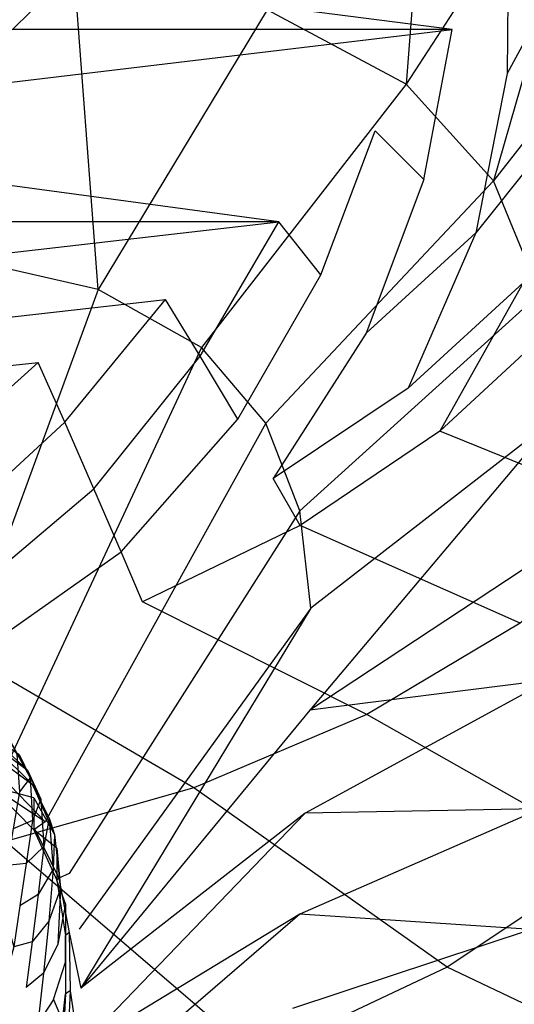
# Model space of a CAD drawing. Extents: x 0 to 0.29, y -0.245 to 0.
# Tile 20 of 28: x 0.181 to 0.223, y -0.163 to -0.079. Entities that reach past the tile are written whole.
import ezdxf

# ---------------------------------------------------------------- set-up
doc = ezdxf.new("R2010")
doc.units = 0
doc.layers.add('L0_URINAL_N_755701__0___REPLACE', color=7, linetype='CONTINUOUS')

msp = doc.modelspace()

# ---------------------------------------------------------------- linework, layer by layer
at = {"layer": 'L0_URINAL_N_755701__0___REPLACE', "color": 8}
for points, invisible_edges in [([(0.216203, -0.049594, 0.267532), (0.201678, -0.078008, 0.209576), (0.213546, -0.084342, 0.209369), (0.216203, -0.049594, 0.267532)], 14), ([(0.216203, -0.049594, 0.267532), (0.213546, -0.084342, 0.209369), (0.231126, -0.057383, 0.265124), (0.216203, -0.049594, 0.267532)], 14), ([(0.231126, -0.057383, 0.265124), (0.213546, -0.084342, 0.209369), (0.220994, -0.092617, 0.20911), (0.231126, -0.057383, 0.265124)], 14), ([(0.231126, -0.057383, 0.265124), (0.220994, -0.092617, 0.20911), (0.240495, -0.067569, 0.262003), (0.231126, -0.057383, 0.265124)], 14), ([(0.240495, -0.067569, 0.262003), (0.220994, -0.092617, 0.20911), (0.22495, -0.102236, 0.208821), (0.240495, -0.067569, 0.262003)], 14), ([(0.145, -0.070362), (0.217471, -0.079696), (0.145, -0.079696), (0.145, -0.070362)], 13), ([(0.217471, -0.079696), (0.145, -0.070362), (0.222272, -0.070362), (0.217471, -0.079696)], 14), ([(0.222272, -0.070362), (0.222175, -0.083433, 0.001281), (0.217471, -0.079696), (0.222272, -0.070362)], 14), ([(0.227456, -0.07363, 0.001378), (0.222175, -0.083433, 0.001281), (0.222272, -0.070362), (0.227456, -0.07363, 0.001378)], 14), ([(0.185211, -0.074574, 0.209693), (0.165649, -0.073887, 0.209716), (0.160424, -0.098396, 0.188878), (0.185211, -0.074574, 0.209693)], 14), ([(0.227456, -0.07363, 0.001378), (0.227096, -0.087505, 0.00493), (0.222175, -0.083433, 0.001281), (0.227456, -0.07363, 0.001378)], 14), ([(0.185211, -0.074574, 0.209693), (0.160424, -0.098396, 0.188878), (0.175018, -0.099081, 0.188864), (0.185211, -0.074574, 0.209693)], 14), ([(0.187266, -0.101869, 0.188804), (0.185211, -0.074574, 0.209693), (0.175018, -0.099081, 0.188864), (0.187266, -0.101869, 0.188804)], 14), ([(0.201678, -0.078008, 0.209576), (0.185211, -0.074574, 0.209693), (0.187266, -0.101869, 0.188804), (0.201678, -0.078008, 0.209576)], 14), ([(0.201678, -0.078008, 0.209576), (0.187266, -0.101869, 0.188804), (0.196069, -0.106832, 0.1887), (0.201678, -0.078008, 0.209576)], 14), ([(0.213546, -0.084342, 0.209369), (0.201678, -0.078008, 0.209576), (0.196069, -0.106832, 0.1887), (0.213546, -0.084342, 0.209369)], 14), ([(0.217471, -0.079696), (0.145, -0.088345), (0.145, -0.079696), (0.217471, -0.079696)], 13), ([(0.145, -0.088345), (0.217471, -0.079696), (0.21089, -0.088345), (0.145, -0.088345)], 14), ([(0.217471, -0.079696), (0.215066, -0.092499, 0.001226), (0.21089, -0.088345), (0.217471, -0.079696)], 13), ([(0.215066, -0.092499, 0.001226), (0.217471, -0.079696), (0.222175, -0.083433, 0.001281), (0.215066, -0.092499, 0.001226)], 14), ([(0.222175, -0.083433, 0.001281), (0.219508, -0.097049, 0.004717), (0.215066, -0.092499, 0.001226), (0.222175, -0.083433, 0.001281)], 14), ([(0.227096, -0.087505, 0.00493), (0.219508, -0.097049, 0.004717), (0.222175, -0.083433, 0.001281), (0.227096, -0.087505, 0.00493)], 14), ([(0.213546, -0.084342, 0.209369), (0.196069, -0.106832, 0.1887), (0.201577, -0.113278, 0.188573), (0.213546, -0.084342, 0.209369)], 14), ([(0.220994, -0.092617, 0.20911), (0.213546, -0.084342, 0.209369), (0.201577, -0.113278, 0.188573), (0.220994, -0.092617, 0.20911)], 14), ([(0.227096, -0.087505, 0.00493), (0.22354, -0.101303, 0.009943), (0.219508, -0.097049, 0.004717), (0.227096, -0.087505, 0.00493)], 14), ([(0.145, -0.088345), (0.202673, -0.096093), (0.145, -0.096093), (0.145, -0.088345)], 13), ([(0.202673, -0.096093), (0.145, -0.088345), (0.21089, -0.088345), (0.202673, -0.096093)], 14), ([(0.21089, -0.088345), (0.206269, -0.100617, 0.0012), (0.202673, -0.096093), (0.21089, -0.088345)], 13), ([(0.206269, -0.100617, 0.0012), (0.21089, -0.088345), (0.215066, -0.092499, 0.001226), (0.206269, -0.100617, 0.0012)], 14), ([(0.220994, -0.092617, 0.20911), (0.201577, -0.113278, 0.188573), (0.204462, -0.120786, 0.188429), (0.220994, -0.092617, 0.20911)], 14), ([(0.22495, -0.102236, 0.208821), (0.220994, -0.092617, 0.20911), (0.204462, -0.120786, 0.188429), (0.22495, -0.102236, 0.208821)], 14), ([(0.215066, -0.092499, 0.001226), (0.210144, -0.105605, 0.004616), (0.206269, -0.100617, 0.0012), (0.215066, -0.092499, 0.001226)], 14), ([(0.219508, -0.097049, 0.004717), (0.210144, -0.105605, 0.004616), (0.215066, -0.092499, 0.001226), (0.219508, -0.097049, 0.004717)], 14), ([(0.202673, -0.096093), (0.145, -0.102741), (0.145, -0.096093), (0.202673, -0.096093)], 13), ([(0.145, -0.102741), (0.202673, -0.096093), (0.193008, -0.102741), (0.145, -0.102741)], 14), ([(0.202673, -0.096093), (0.19597, -0.107583, 0.001189), (0.193008, -0.102741), (0.202673, -0.096093)], 13), ([(0.19597, -0.107583, 0.001189), (0.202673, -0.096093), (0.206269, -0.100617, 0.0012), (0.19597, -0.107583, 0.001189)], 14), ([(0.219508, -0.097049, 0.004717), (0.213709, -0.110296, 0.009729), (0.210144, -0.105605, 0.004616), (0.219508, -0.097049, 0.004717)], 14), ([(0.22354, -0.101303, 0.009943), (0.213709, -0.110296, 0.009729), (0.219508, -0.097049, 0.004717), (0.22354, -0.101303, 0.009943)], 14), ([(0.187266, -0.101869, 0.188804), (0.175018, -0.099081, 0.188864), (0.173064, -0.140536, 0.169033), (0.187266, -0.101869, 0.188804)], 14), ([(0.206269, -0.100617, 0.0012), (0.199191, -0.112949, 0.004577), (0.19597, -0.107583, 0.001189), (0.206269, -0.100617, 0.0012)], 13), ([(0.199191, -0.112949, 0.004577), (0.206269, -0.100617, 0.0012), (0.210144, -0.105605, 0.004616), (0.199191, -0.112949, 0.004577)], 14), ([(0.22354, -0.101303, 0.009943), (0.21642, -0.113977, 0.01576), (0.213709, -0.110296, 0.009729), (0.22354, -0.101303, 0.009943)], 14), ([(0.226548, -0.104613, 0.016106), (0.21642, -0.113977, 0.01576), (0.22354, -0.101303, 0.009943), (0.226548, -0.104613, 0.016106)], 14), ([(0.187266, -0.101869, 0.188804), (0.173064, -0.140536, 0.169033), (0.178992, -0.143445, 0.16904), (0.187266, -0.101869, 0.188804)], 14), ([(0.196069, -0.106832, 0.1887), (0.187266, -0.101869, 0.188804), (0.178992, -0.143445, 0.16904), (0.196069, -0.106832, 0.1887)], 14), ([(0.22495, -0.102236, 0.208821), (0.204462, -0.120786, 0.188429), (0.205424, -0.129074, 0.188265), (0.22495, -0.102236, 0.208821)], 14), ([(0.226337, -0.112842, 0.20849), (0.22495, -0.102236, 0.208821), (0.205424, -0.129074, 0.188265), (0.226337, -0.112842, 0.20849)], 14), ([(0.193008, -0.102741), (0.145, -0.108112), (0.145, -0.102741), (0.193008, -0.102741)], 13), ([(0.145, -0.108112), (0.193008, -0.102741), (0.182126, -0.108112), (0.145, -0.108112)], 14), ([(0.193008, -0.102741), (0.184402, -0.113213, 0.001187), (0.182126, -0.108112), (0.193008, -0.102741)], 13), ([(0.184402, -0.113213, 0.001187), (0.193008, -0.102741), (0.19597, -0.107583, 0.001189), (0.184402, -0.113213, 0.001187)], 14), ([(0.234347, -0.121239, 0.046679), (0.21642, -0.113977, 0.01576), (0.226548, -0.104613, 0.016106), (0.234347, -0.121239, 0.046679)], 14), ([(0.210144, -0.105605, 0.004616), (0.202183, -0.118022, 0.009646), (0.199191, -0.112949, 0.004577), (0.210144, -0.105605, 0.004616)], 14), ([(0.213709, -0.110296, 0.009729), (0.202183, -0.118022, 0.009646), (0.210144, -0.105605, 0.004616), (0.213709, -0.110296, 0.009729)], 14), ([(0.196069, -0.106832, 0.1887), (0.178992, -0.143445, 0.16904), (0.18272, -0.147313, 0.169031), (0.196069, -0.106832, 0.1887)], 14), ([(0.201577, -0.113278, 0.188573), (0.196069, -0.106832, 0.1887), (0.18272, -0.147313, 0.169031), (0.201577, -0.113278, 0.188573)], 14), ([(0.182126, -0.108112), (0.145, -0.112058), (0.145, -0.108112), (0.182126, -0.108112)], 13), ([(0.145, -0.112058), (0.182126, -0.108112), (0.170295, -0.112058), (0.145, -0.112058)], 14), ([(0.182126, -0.108112), (0.17184, -0.117352, 0.001187), (0.170295, -0.112058), (0.182126, -0.108112)], 13), ([(0.17184, -0.117352, 0.001187), (0.182126, -0.108112), (0.184402, -0.113213, 0.001187), (0.17184, -0.117352, 0.001187)], 14), ([(0.19597, -0.107583, 0.001189), (0.186894, -0.118886, 0.004566), (0.184402, -0.113213, 0.001187), (0.19597, -0.107583, 0.001189)], 13), ([(0.186894, -0.118886, 0.004566), (0.19597, -0.107583, 0.001189), (0.199191, -0.112949, 0.004577), (0.186894, -0.118886, 0.004566)], 14), ([(0.204489, -0.122029, 0.015626), (0.202183, -0.118022, 0.009646), (0.213709, -0.110296, 0.009729), (0.204489, -0.122029, 0.015626)], 14), ([(0.21642, -0.113977, 0.01576), (0.204489, -0.122029, 0.015626), (0.213709, -0.110296, 0.009729), (0.21642, -0.113977, 0.01576)], 14), ([(0.184402, -0.113213, 0.001187), (0.173538, -0.123252, 0.004566), (0.17184, -0.117352, 0.001187), (0.184402, -0.113213, 0.001187)], 13), ([(0.173538, -0.123252, 0.004566), (0.184402, -0.113213, 0.001187), (0.186894, -0.118886, 0.004566), (0.173538, -0.123252, 0.004566)], 14), ([(0.201577, -0.113278, 0.188573), (0.18272, -0.147313, 0.169031), (0.184767, -0.151734, 0.169059), (0.201577, -0.113278, 0.188573)], 14), ([(0.204462, -0.120786, 0.188429), (0.201577, -0.113278, 0.188573), (0.184767, -0.151734, 0.169059), (0.204462, -0.120786, 0.188429)], 14), ([(0.199191, -0.112949, 0.004577), (0.189221, -0.124267, 0.009623), (0.186894, -0.118886, 0.004566), (0.199191, -0.112949, 0.004577)], 13), ([(0.189221, -0.124267, 0.009623), (0.199191, -0.112949, 0.004577), (0.202183, -0.118022, 0.009646), (0.189221, -0.124267, 0.009623)], 14), ([(0.226337, -0.112842, 0.20849), (0.205424, -0.129074, 0.188265), (0.20533, -0.137785, 0.188064), (0.226337, -0.112842, 0.20849)], 14), ([(0.226337, -0.112842, 0.20849), (0.20533, -0.137785, 0.188064), (0.226259, -0.123979, 0.208088), (0.226337, -0.112842, 0.20849)], 14), ([(0.223284, -0.130375, 0.044716), (0.204489, -0.122029, 0.015626), (0.21642, -0.113977, 0.01576), (0.223284, -0.130375, 0.044716)], 14), ([(0.234347, -0.121239, 0.046679), (0.223284, -0.130375, 0.044716), (0.21642, -0.113977, 0.01576), (0.234347, -0.121239, 0.046679)], 14), ([(0.191031, -0.128537, 0.015589), (0.189221, -0.124267, 0.009623), (0.202183, -0.118022, 0.009646), (0.191031, -0.128537, 0.015589)], 14), ([(0.204489, -0.122029, 0.015626), (0.191031, -0.128537, 0.015589), (0.202183, -0.118022, 0.009646), (0.204489, -0.122029, 0.015626)], 14), ([(0.186894, -0.118886, 0.004566), (0.175131, -0.128859, 0.009623), (0.173538, -0.123252, 0.004566), (0.186894, -0.118886, 0.004566)], 13), ([(0.175131, -0.128859, 0.009623), (0.186894, -0.118886, 0.004566), (0.189221, -0.124267, 0.009623), (0.175131, -0.128859, 0.009623)], 14), ([(0.204462, -0.120786, 0.188429), (0.184767, -0.151734, 0.169059), (0.185638, -0.156491, 0.169167), (0.204462, -0.120786, 0.188429)], 14), ([(0.205424, -0.129074, 0.188265), (0.204462, -0.120786, 0.188429), (0.185638, -0.156491, 0.169167), (0.205424, -0.129074, 0.188265)], 14), ([(0.210194, -0.138156, 0.043255), (0.191031, -0.128537, 0.015589), (0.204489, -0.122029, 0.015626), (0.210194, -0.138156, 0.043255)], 14), ([(0.223284, -0.130375, 0.044716), (0.210194, -0.138156, 0.043255), (0.204489, -0.122029, 0.015626), (0.223284, -0.130375, 0.044716)], 14), ([(0.189221, -0.124267, 0.009623), (0.176375, -0.13332, 0.015588), (0.175131, -0.128859, 0.009623), (0.189221, -0.124267, 0.009623)], 13), ([(0.176375, -0.13332, 0.015588), (0.189221, -0.124267, 0.009623), (0.191031, -0.128537, 0.015589), (0.176375, -0.13332, 0.015588)], 14), ([(0.226259, -0.123979, 0.208088), (0.20533, -0.137785, 0.188064), (0.225715, -0.135225, 0.207591), (0.226259, -0.123979, 0.208088)], 14), ([(0.19542, -0.144406, 0.042167), (0.176375, -0.13332, 0.015588), (0.191031, -0.128537, 0.015589), (0.19542, -0.144406, 0.042167)], 14), ([(0.210194, -0.138156, 0.043255), (0.19542, -0.144406, 0.042167), (0.191031, -0.128537, 0.015589), (0.210194, -0.138156, 0.043255)], 14), ([(0.205424, -0.129074, 0.188265), (0.185638, -0.156491, 0.169167), (0.185764, -0.161515, 0.169279), (0.205424, -0.129074, 0.188265)], 14), ([(0.205424, -0.129074, 0.188265), (0.185764, -0.161515, 0.169279), (0.20533, -0.137785, 0.188064), (0.205424, -0.129074, 0.188265)], 14), ([(0.231393, -0.150168, 0.089431), (0.210194, -0.138156, 0.043255), (0.223284, -0.130375, 0.044716), (0.231393, -0.150168, 0.089431)], 14), ([(0.19542, -0.144406, 0.042167), (0.179347, -0.148986, 0.041399), (0.176375, -0.13332, 0.015588), (0.19542, -0.144406, 0.042167)], 14), ([(0.225715, -0.135225, 0.207591), (0.204931, -0.146593, 0.187816), (0.225078, -0.146188, 0.207033), (0.225715, -0.135225, 0.207591)], 14), ([(0.225715, -0.135225, 0.207591), (0.20533, -0.137785, 0.188064), (0.204931, -0.146593, 0.187816), (0.225715, -0.135225, 0.207591)], 14), ([(0.20533, -0.137785, 0.188064), (0.185764, -0.161515, 0.169279), (0.204931, -0.146593, 0.187816), (0.20533, -0.137785, 0.188064)], 14), ([(0.21705, -0.159725, 0.08651), (0.19542, -0.144406, 0.042167), (0.210194, -0.138156, 0.043255), (0.21705, -0.159725, 0.08651)], 14), ([(0.231393, -0.150168, 0.089431), (0.21705, -0.159725, 0.08651), (0.210194, -0.138156, 0.043255), (0.231393, -0.150168, 0.089431)], 14), ([(0.177401, -0.139385, 0.156018), (0.180517, -0.141558, 0.152636), (0.181223, -0.142904, 0.154611), (0.177401, -0.139385, 0.156018)], 14), ([(0.177401, -0.139385, 0.156018), (0.181223, -0.142904, 0.154611), (0.177905, -0.140459, 0.157831), (0.177401, -0.139385, 0.156018)], 14), ([(0.179573, -0.140103, 0.151025), (0.180316, -0.141548, 0.146183), (0.181441, -0.143557, 0.147902), (0.179573, -0.140103, 0.151025)], 14), ([(0.179573, -0.140103, 0.151025), (0.181441, -0.143557, 0.147902), (0.180517, -0.141558, 0.152636), (0.179573, -0.140103, 0.151025)], 14), ([(0.177905, -0.140459, 0.157831), (0.181652, -0.144138, 0.157045), (0.178124, -0.141526, 0.160036), (0.177905, -0.140459, 0.157831)], 14), ([(0.177905, -0.140459, 0.157831), (0.181223, -0.142904, 0.154611), (0.181652, -0.144138, 0.157045), (0.177905, -0.140459, 0.157831)], 14), ([(0.178124, -0.141526, 0.160036), (0.181652, -0.144138, 0.157045), (0.181764, -0.145259, 0.160036), (0.178124, -0.141526, 0.160036)], 14), ([(0.181764, -0.145259, 0.160036), (0.178124, -0.144309, 0.165929), (0.178124, -0.141526, 0.160036), (0.181764, -0.145259, 0.160036)], 14), ([(0.180316, -0.141548, 0.146183), (0.180532, -0.144746, 0.14236), (0.181441, -0.143557, 0.147902), (0.180316, -0.141548, 0.146183)], 14), ([(0.180517, -0.141558, 0.152636), (0.181441, -0.143557, 0.147902), (0.182369, -0.145379, 0.150046), (0.180517, -0.141558, 0.152636)], 14), ([(0.180517, -0.141558, 0.152636), (0.182369, -0.145379, 0.150046), (0.181223, -0.142904, 0.154611), (0.180517, -0.141558, 0.152636)], 14), ([(0.18272, -0.147313, 0.169031), (0.178992, -0.143445, 0.16904), (0.17823, -0.14434, 0.167715), (0.18272, -0.147313, 0.169031)], 14), ([(0.181441, -0.143557, 0.147902), (0.180532, -0.144746, 0.14236), (0.181647, -0.147218, 0.144522), (0.181441, -0.143557, 0.147902)], 14), ([(0.181223, -0.142904, 0.154611), (0.182369, -0.145379, 0.150046), (0.183075, -0.146999, 0.152717), (0.181223, -0.142904, 0.154611)], 14), ([(0.183075, -0.146999, 0.152717), (0.181652, -0.144138, 0.157045), (0.181223, -0.142904, 0.154611), (0.183075, -0.146999, 0.152717)], 14), ([(0.181441, -0.143557, 0.147902), (0.181647, -0.147218, 0.144522), (0.182369, -0.145379, 0.150046), (0.181441, -0.143557, 0.147902)], 14), ([(0.17823, -0.14434, 0.167715), (0.178124, -0.144309, 0.165929), (0.181858, -0.147934, 0.167692), (0.17823, -0.14434, 0.167715)], 14), ([(0.178124, -0.144309, 0.165929), (0.181764, -0.148009, 0.165861), (0.181858, -0.147934, 0.167692), (0.178124, -0.144309, 0.165929)], 14), ([(0.178124, -0.144309, 0.165929), (0.181764, -0.145259, 0.160036), (0.181764, -0.148009, 0.165861), (0.178124, -0.144309, 0.165929)], 13), ([(0.18272, -0.147313, 0.169031), (0.17823, -0.14434, 0.167715), (0.181858, -0.147934, 0.167692), (0.18272, -0.147313, 0.169031)], 14), ([(0.20078, -0.167388, 0.084335), (0.179347, -0.148986, 0.041399), (0.19542, -0.144406, 0.042167), (0.20078, -0.167388, 0.084335)], 14), ([(0.181652, -0.144138, 0.157045), (0.183537, -0.148404, 0.156014), (0.181764, -0.145259, 0.160036), (0.181652, -0.144138, 0.157045)], 14), ([(0.181652, -0.144138, 0.157045), (0.183075, -0.146999, 0.152717), (0.183537, -0.148404, 0.156014), (0.181652, -0.144138, 0.157045)], 13), ([(0.21705, -0.159725, 0.08651), (0.20078, -0.167388, 0.084335), (0.19542, -0.144406, 0.042167), (0.21705, -0.159725, 0.08651)], 14), ([(0.180532, -0.144746, 0.14236), (0.179986, -0.14793, 0.138972), (0.181647, -0.147218, 0.144522), (0.180532, -0.144746, 0.14236)], 14), ([(0.182369, -0.145379, 0.150046), (0.181647, -0.147218, 0.144522), (0.182609, -0.149431, 0.147277), (0.182369, -0.145379, 0.150046)], 14), ([(0.181764, -0.145259, 0.160036), (0.183537, -0.148404, 0.156014), (0.183731, -0.14958, 0.160036), (0.181764, -0.145259, 0.160036)], 14), ([(0.183731, -0.14958, 0.160036), (0.181764, -0.148009, 0.165861), (0.181764, -0.145259, 0.160036), (0.183731, -0.14958, 0.160036)], 14), ([(0.182369, -0.145379, 0.150046), (0.182609, -0.149431, 0.147277), (0.183075, -0.146999, 0.152717), (0.182369, -0.145379, 0.150046)], 14), ([(0.225078, -0.146188, 0.207033), (0.204931, -0.146593, 0.187816), (0.204474, -0.155187, 0.187537), (0.225078, -0.146188, 0.207033)], 14), ([(0.225078, -0.146188, 0.207033), (0.204474, -0.155187, 0.187537), (0.224228, -0.156497, 0.2065), (0.225078, -0.146188, 0.207033)], 14), ([(0.183075, -0.146999, 0.152717), (0.182609, -0.149431, 0.147277), (0.183409, -0.151367, 0.150718), (0.183075, -0.146999, 0.152717)], 14), ([(0.183075, -0.146999, 0.152717), (0.183409, -0.151367, 0.150718), (0.183537, -0.148404, 0.156014), (0.183075, -0.146999, 0.152717)], 14), ([(0.204931, -0.146593, 0.187816), (0.185764, -0.161515, 0.169279), (0.185575, -0.166661, 0.169346), (0.204931, -0.146593, 0.187816)], 14), ([(0.204931, -0.146593, 0.187816), (0.185575, -0.166661, 0.169346), (0.204474, -0.155187, 0.187537), (0.204931, -0.146593, 0.187816)], 14), ([(0.181647, -0.147218, 0.144522), (0.179986, -0.14793, 0.138972), (0.181109, -0.150881, 0.141535), (0.181647, -0.147218, 0.144522)], 14), ([(0.181647, -0.147218, 0.144522), (0.181109, -0.150881, 0.141535), (0.182609, -0.149431, 0.147277), (0.181647, -0.147218, 0.144522)], 14), ([(0.18272, -0.147313, 0.169031), (0.181858, -0.147934, 0.167692), (0.184767, -0.151734, 0.169059), (0.18272, -0.147313, 0.169031)], 14), ([(0.179986, -0.14793, 0.138972), (0.179453, -0.151048, 0.135946), (0.181109, -0.150881, 0.141535), (0.179986, -0.14793, 0.138972)], 14), ([(0.181858, -0.147934, 0.167692), (0.181764, -0.148009, 0.165861), (0.183907, -0.152119, 0.167681), (0.181858, -0.147934, 0.167692)], 14), ([(0.181764, -0.148009, 0.165861), (0.183731, -0.1523, 0.165795), (0.183907, -0.152119, 0.167681), (0.181764, -0.148009, 0.165861)], 14), ([(0.181764, -0.148009, 0.165861), (0.183731, -0.14958, 0.160036), (0.183731, -0.1523, 0.165795), (0.181764, -0.148009, 0.165861)], 13), ([(0.181858, -0.147934, 0.167692), (0.183907, -0.152119, 0.167681), (0.184767, -0.151734, 0.169059), (0.181858, -0.147934, 0.167692)], 14), ([(0.183537, -0.148404, 0.156014), (0.183409, -0.151367, 0.150718), (0.184033, -0.153006, 0.15494), (0.183537, -0.148404, 0.156014)], 14), ([(0.183537, -0.148404, 0.156014), (0.184033, -0.153006, 0.15494), (0.183731, -0.14958, 0.160036), (0.183537, -0.148404, 0.156014)], 14), ([(0.183023, -0.173007, 0.082797), (0.162394, -0.151785, 0.040942), (0.179347, -0.148986, 0.041399), (0.183023, -0.173007, 0.082797)], 14), ([(0.20078, -0.167388, 0.084335), (0.183023, -0.173007, 0.082797), (0.179347, -0.148986, 0.041399), (0.20078, -0.167388, 0.084335)], 14), ([(0.182609, -0.149431, 0.147277), (0.181109, -0.150881, 0.141535), (0.182128, -0.153516, 0.144825), (0.182609, -0.149431, 0.147277)], 14), ([(0.182609, -0.149431, 0.147277), (0.182128, -0.153516, 0.144825), (0.183409, -0.151367, 0.150718), (0.182609, -0.149431, 0.147277)], 14), ([(0.184471, -0.154328, 0.160036), (0.183731, -0.1523, 0.165795), (0.183731, -0.14958, 0.160036), (0.184471, -0.154328, 0.160036)], 14), ([(0.183731, -0.14958, 0.160036), (0.184033, -0.153006, 0.15494), (0.184471, -0.154328, 0.160036), (0.183731, -0.14958, 0.160036)], 14), ([(0.23802, -0.169712, 0.134147), (0.21705, -0.159725, 0.08651), (0.231393, -0.150168, 0.089431), (0.23802, -0.169712, 0.134147)], 14), ([(0.179453, -0.151048, 0.135946), (0.178922, -0.15406, 0.133068), (0.180579, -0.154487, 0.13886), (0.179453, -0.151048, 0.135946)], 14), ([(0.181109, -0.150881, 0.141535), (0.179453, -0.151048, 0.135946), (0.180579, -0.154487, 0.13886), (0.181109, -0.150881, 0.141535)], 14), ([(0.181109, -0.150881, 0.141535), (0.180579, -0.154487, 0.13886), (0.182128, -0.153516, 0.144825), (0.181109, -0.150881, 0.141535)], 14), ([(0.183023, -0.173007, 0.082797), (0.16426, -0.176449, 0.081884), (0.162394, -0.151785, 0.040942), (0.183023, -0.173007, 0.082797)], 14), ([(0.183409, -0.151367, 0.150718), (0.182128, -0.153516, 0.144825), (0.183034, -0.155812, 0.14894), (0.183409, -0.151367, 0.150718)], 14), ([(0.183409, -0.151367, 0.150718), (0.183034, -0.155812, 0.14894), (0.184033, -0.153006, 0.15494), (0.183409, -0.151367, 0.150718)], 14), ([(0.184767, -0.151734, 0.169059), (0.183907, -0.152119, 0.167681), (0.185638, -0.156491, 0.169167), (0.184767, -0.151734, 0.169059)], 14), ([(0.183907, -0.152119, 0.167681), (0.183731, -0.1523, 0.165795), (0.184773, -0.156771, 0.167705), (0.183907, -0.152119, 0.167681)], 14), ([(0.183731, -0.1523, 0.165795), (0.184471, -0.157034, 0.165768), (0.184773, -0.156771, 0.167705), (0.183731, -0.1523, 0.165795)], 14), ([(0.183731, -0.1523, 0.165795), (0.184471, -0.154328, 0.160036), (0.184471, -0.157034, 0.165768), (0.183731, -0.1523, 0.165795)], 13), ([(0.183907, -0.152119, 0.167681), (0.184773, -0.156771, 0.167705), (0.185638, -0.156491, 0.169167), (0.183907, -0.152119, 0.167681)], 14), ([(0.182128, -0.153516, 0.144825), (0.180579, -0.154487, 0.13886), (0.181625, -0.157556, 0.142614), (0.182128, -0.153516, 0.144825)], 14), ([(0.182128, -0.153516, 0.144825), (0.181625, -0.157556, 0.142614), (0.183034, -0.155812, 0.14894), (0.182128, -0.153516, 0.144825)], 14), ([(0.184033, -0.153006, 0.15494), (0.183034, -0.155812, 0.14894), (0.183819, -0.157747, 0.153977), (0.184033, -0.153006, 0.15494)], 14), ([(0.184033, -0.153006, 0.15494), (0.183819, -0.157747, 0.153977), (0.184471, -0.154328, 0.160036), (0.184033, -0.153006, 0.15494)], 14), ([(0.178922, -0.15406, 0.133068), (0.180048, -0.157975, 0.136313), (0.180579, -0.154487, 0.13886), (0.178922, -0.15406, 0.133068)], 14), ([(0.180579, -0.154487, 0.13886), (0.180048, -0.157975, 0.136313), (0.181625, -0.157556, 0.142614), (0.180579, -0.154487, 0.13886)], 14), ([(0.184471, -0.154328, 0.160036), (0.183819, -0.157747, 0.153977), (0.184474, -0.159299, 0.160036), (0.184471, -0.154328, 0.160036)], 14), ([(0.184474, -0.159299, 0.160036), (0.184471, -0.157034, 0.165768), (0.184471, -0.154328, 0.160036), (0.184474, -0.159299, 0.160036)], 14), ([(0.204474, -0.155187, 0.187537), (0.185317, -0.171702, 0.1694), (0.203849, -0.163264, 0.187271), (0.204474, -0.155187, 0.187537)], 14), ([(0.204474, -0.155187, 0.187537), (0.185575, -0.166661, 0.169346), (0.185317, -0.171702, 0.1694), (0.204474, -0.155187, 0.187537)], 14), ([(0.224228, -0.156497, 0.2065), (0.204474, -0.155187, 0.187537), (0.203849, -0.163264, 0.187271), (0.224228, -0.156497, 0.2065)], 14), ([(0.183034, -0.155812, 0.14894), (0.181625, -0.157556, 0.142614), (0.182584, -0.160232, 0.147321), (0.183034, -0.155812, 0.14894)], 14), ([(0.183034, -0.155812, 0.14894), (0.182584, -0.160232, 0.147321), (0.183819, -0.157747, 0.153977), (0.183034, -0.155812, 0.14894)], 14), ([(0.184773, -0.156771, 0.167705), (0.184471, -0.157034, 0.165768), (0.184867, -0.161737, 0.167736), (0.184773, -0.156771, 0.167705)], 14), ([(0.184471, -0.157034, 0.165768), (0.184474, -0.162005, 0.165764), (0.184867, -0.161737, 0.167736), (0.184471, -0.157034, 0.165768)], 14), ([(0.184471, -0.157034, 0.165768), (0.184474, -0.159299, 0.160036), (0.184474, -0.162005, 0.165764), (0.184471, -0.157034, 0.165768)], 13), ([(0.184773, -0.156771, 0.167705), (0.185764, -0.161515, 0.169279), (0.185638, -0.156491, 0.169167), (0.184773, -0.156771, 0.167705)], 14), ([(0.185764, -0.161515, 0.169279), (0.184773, -0.156771, 0.167705), (0.184867, -0.161737, 0.167736), (0.185764, -0.161515, 0.169279)], 13), ([(0.224228, -0.156497, 0.2065), (0.203849, -0.163264, 0.187271), (0.22289, -0.165999, 0.206057), (0.224228, -0.156497, 0.2065)], 14), ([(0.180048, -0.157975, 0.136313), (0.179167, -0.161234, 0.133946), (0.181114, -0.161471, 0.140505), (0.180048, -0.157975, 0.136313)], 14), ([(0.181625, -0.157556, 0.142614), (0.180048, -0.157975, 0.136313), (0.181114, -0.161471, 0.140505), (0.181625, -0.157556, 0.142614)], 14), ([(0.181625, -0.157556, 0.142614), (0.181114, -0.161471, 0.140505), (0.182584, -0.160232, 0.147321), (0.181625, -0.157556, 0.142614)], 14), ([(0.183819, -0.157747, 0.153977), (0.182584, -0.160232, 0.147321), (0.183448, -0.162488, 0.153091), (0.183819, -0.157747, 0.153977)], 14), ([(0.183448, -0.162488, 0.153091), (0.184474, -0.159299, 0.160036), (0.183819, -0.157747, 0.153977), (0.183448, -0.162488, 0.153091)], 14), ([(0.184474, -0.159299, 0.160036), (0.183448, -0.162488, 0.153091), (0.184208, -0.164299, 0.160036), (0.184474, -0.159299, 0.160036)], 13), ([(0.184208, -0.164299, 0.160036), (0.184474, -0.162005, 0.165764), (0.184474, -0.159299, 0.160036), (0.184208, -0.164299, 0.160036)], 14), ([(0.182584, -0.160232, 0.147321), (0.181114, -0.161471, 0.140505), (0.182113, -0.164519, 0.145771), (0.182584, -0.160232, 0.147321)], 14), ([(0.182584, -0.160232, 0.147321), (0.182113, -0.164519, 0.145771), (0.183448, -0.162488, 0.153091), (0.182584, -0.160232, 0.147321)], 14), ([(0.222671, -0.179557, 0.129766), (0.20078, -0.167388, 0.084335), (0.21705, -0.159725, 0.08651), (0.222671, -0.179557, 0.129766)], 14), ([(0.23802, -0.169712, 0.134147), (0.222671, -0.179557, 0.129766), (0.21705, -0.159725, 0.08651), (0.23802, -0.169712, 0.134147)], 14), ([(0.179167, -0.161234, 0.133946), (0.180282, -0.165129, 0.138547), (0.181114, -0.161471, 0.140505), (0.179167, -0.161234, 0.133946)], 14), ([(0.180282, -0.165129, 0.138547), (0.182113, -0.164519, 0.145771), (0.181114, -0.161471, 0.140505), (0.180282, -0.165129, 0.138547)], 14), ([(0.184474, -0.162005, 0.165764), (0.184208, -0.167005, 0.165765), (0.184641, -0.166807, 0.167756), (0.184474, -0.162005, 0.165764)], 14), ([(0.184474, -0.162005, 0.165764), (0.184208, -0.164299, 0.160036), (0.184208, -0.167005, 0.165765), (0.184474, -0.162005, 0.165764)], 13), ([(0.184867, -0.161737, 0.167736), (0.184474, -0.162005, 0.165764), (0.184641, -0.166807, 0.167756), (0.184867, -0.161737, 0.167736)], 14), ([(0.185575, -0.166661, 0.169346), (0.184867, -0.161737, 0.167736), (0.184641, -0.166807, 0.167756), (0.185575, -0.166661, 0.169346)], 13), ([(0.184867, -0.161737, 0.167736), (0.185575, -0.166661, 0.169346), (0.185764, -0.161515, 0.169279), (0.184867, -0.161737, 0.167736)], 14), ([(0.183448, -0.162488, 0.153091), (0.182113, -0.164519, 0.145771), (0.183038, -0.167092, 0.15224), (0.183448, -0.162488, 0.153091)], 14), ([(0.183038, -0.167092, 0.15224), (0.184208, -0.164299, 0.160036), (0.183448, -0.162488, 0.153091), (0.183038, -0.167092, 0.15224)], 14)]:
    msp.add_3dface(points, dxfattribs=dict(at, invisible_edges=invisible_edges))

doc.saveas('drawing.dxf')
